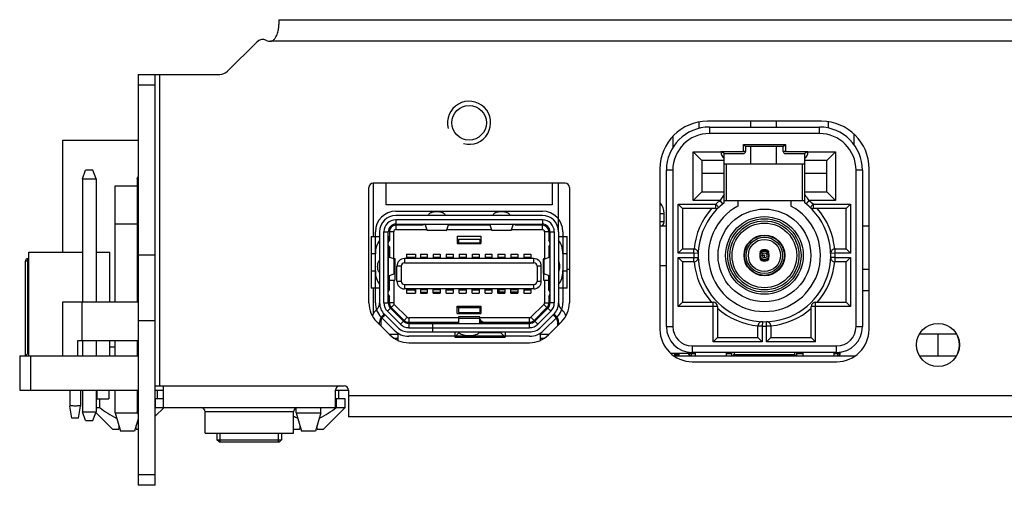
# Model space of a CAD drawing. Header units: millimetres. Extents: x 3541 to 4100, y 1159 to 1591.
# Tile 6 of 9: x 3744 to 3790, y 1537 to 1558. Entities that reach past the tile are written whole.
import ezdxf

# ---------------------------------------------------------------- set-up
doc = ezdxf.new("R2010")
doc.units = ezdxf.units.MM
doc.header["$LTSCALE"] = 0.3
doc.layers.add('00_COMPONENTS', color=7, linetype='Continuous')

# ---------------------------------------------------------------- blocks, each defined once
blk = doc.blocks.new('de-20-049704')
at = {"layer": '00_COMPONENTS', "color": 7}
for p, q in [((214.786, 399.371), (214.786, 399.141)), ((214.786, 399.371), (309.389, 399.371)), ((212.392, 396.977), (213.751, 398.335)), ((214.404, 398.371), (214.386, 398.371)), ((214.404, 398.371), (214.406, 398.371)), ((208.246, 396.831), (208.246, 377.781)), ((208.246, 396.831), (212.039, 396.831)), ((209.046, 377.781), (209.046, 396.831)), ((234.256, 394.623), (234.256, 394.327)), ((239.961, 394.661), (234.661, 394.661)), ((234.736, 394.391), (239.876, 394.391)), ((236.656, 394.661), (236.656, 394.391)), ((237.856, 394.661), (237.856, 394.391)), ((240.256, 394.641), (240.256, 394.35)), ((204.756, 388.591), (204.756, 393.791)), ((204.756, 393.791), (208.246, 393.791)), ((233.056, 393.965), (233.056, 393.443)), ((241.456, 394.074), (241.456, 393.591)), ((236.431, 393.491), (236.331, 393.591)), ((236.431, 393.491), (236.431, 393.266)), ((238.181, 393.491), (236.431, 393.491)), ((236.656, 393.491), (236.656, 392.691)), ((237.856, 393.491), (237.856, 392.691)), ((238.181, 393.491), (238.281, 393.591)), ((238.181, 393.266), (238.181, 393.491)), ((234.406, 392.841), (234.006, 393.241)), ((234.406, 392.841), (234.406, 391.391)), ((235.436, 392.841), (234.406, 392.841)), ((235.286, 393.266), (235.286, 393.241)), ((235.286, 393.266), (235.436, 393.179)), ((235.286, 393.266), (236.331, 393.266)), ((235.436, 390.882), (235.436, 393.179)), ((235.436, 393.166), (236.331, 393.166)), ((238.281, 393.266), (239.326, 393.266)), ((238.281, 393.166), (239.176, 393.166)), ((239.176, 393.179), (239.326, 393.266)), ((239.176, 390.882), (239.176, 393.179)), ((240.206, 392.841), (239.176, 392.841)), ((239.326, 393.241), (239.326, 393.266)), ((240.206, 392.841), (240.606, 393.241)), ((240.206, 391.391), (240.206, 392.841)), ((205.666, 391.991), (205.816, 392.391)), ((206.156, 392.391), (205.816, 392.391)), ((206.306, 391.991), (206.156, 392.391)), ((232.461, 392.461), (232.461, 385.011)), ((232.756, 385.141), (232.756, 392.391)), ((235.436, 392.691), (239.176, 392.691)), ((241.856, 392.391), (241.856, 385.141)), ((242.161, 385.011), (242.161, 392.461)), ((205.666, 391.991), (205.666, 386.291)), ((205.666, 391.991), (206.306, 391.991)), ((206.306, 391.991), (206.306, 386.291)), ((208.206, 391.991), (208.246, 392.097)), ((208.206, 391.991), (208.206, 386.291)), ((208.206, 391.991), (208.246, 391.991)), ((235.436, 392.241), (234.406, 392.241)), ((240.206, 392.241), (239.176, 392.241)), ((207.181, 390.581), (207.181, 391.601)), ((207.181, 391.601), (207.186, 391.601)), ((207.186, 386.291), (207.186, 391.661)), ((207.186, 391.661), (208.206, 391.661)), ((218.956, 386.241), (218.956, 391.591)), ((219.156, 391.791), (219.156, 389.319)), ((219.756, 391.791), (219.156, 391.791)), ((219.756, 390.791), (219.756, 391.791)), ((227.456, 391.791), (227.456, 390.791)), ((228.056, 391.791), (227.456, 391.791)), ((227.756, 389.545), (227.756, 391.791)), ((228.256, 391.591), (228.256, 386.241)), ((234.406, 391.391), (234.006, 390.991)), ((234.406, 391.391), (235.436, 391.391)), ((239.176, 391.391), (240.206, 391.391)), ((240.206, 391.391), (240.606, 390.991)), ((207.186, 390.581), (207.181, 390.581)), ((219.956, 390.791), (219.756, 390.791)), ((227.456, 390.791), (227.256, 390.791)), ((233.506, 390.616), (233.306, 390.816)), ((233.506, 390.616), (233.506, 388.741)), ((235.051, 390.616), (233.506, 390.616)), ((235.436, 390.991), (239.176, 390.991)), ((236.074, 390.991), (236.074, 390.73)), ((238.538, 390.991), (238.538, 390.73)), ((241.106, 390.616), (239.561, 390.616)), ((241.106, 390.616), (241.306, 390.816)), ((241.106, 388.741), (241.106, 390.616)), ((227.006, 390.291), (220.206, 390.291)), ((221.721, 390.321), (221.716, 390.291)), ((222.496, 390.291), (222.491, 390.321)), ((224.718, 390.321), (224.714, 390.291)), ((225.496, 390.291), (225.491, 390.321)), ((232.656, 389.991), (232.656, 390.391)), ((227.006, 390.091), (220.206, 390.091)), ((220.206, 389.891), (220.206, 389.841)), ((220.206, 389.891), (227.006, 389.891)), ((221.456, 389.841), (220.206, 389.841)), ((220.206, 389.641), (221.649, 389.641)), ((221.506, 389.891), (221.506, 389.877)), ((221.659, 389.612), (221.566, 389.884)), ((222.646, 389.884), (222.553, 389.612)), ((222.563, 389.641), (224.648, 389.641)), ((224.581, 389.841), (222.631, 389.841)), ((224.657, 389.612), (224.566, 389.884)), ((225.646, 389.884), (225.553, 389.612)), ((225.563, 389.641), (227.006, 389.641)), ((225.706, 389.891), (225.706, 389.877)), ((227.006, 389.841), (225.756, 389.841)), ((227.006, 389.891), (227.006, 389.841)), ((232.756, 389.791), (232.461, 389.791)), ((242.161, 389.791), (241.856, 389.791)), ((219.056, 389.319), (219.056, 386.919)), ((219.056, 389.319), (219.456, 389.319)), ((219.456, 389.541), (219.456, 386.241)), ((219.656, 386.241), (219.656, 389.541)), ((219.856, 386.241), (219.856, 389.541)), ((219.863, 389.319), (219.906, 389.319)), ((219.906, 389.541), (219.906, 389.141)), ((220.106, 388.291), (220.106, 389.541)), ((222.547, 389.6), (221.664, 389.6)), ((223.056, 389.341), (223.056, 388.991)), ((223.056, 389.341), (224.156, 389.341)), ((223.106, 389.191), (223.106, 388.991)), ((223.106, 389.191), (224.106, 389.191)), ((224.106, 389.191), (224.106, 388.991)), ((224.156, 389.341), (224.156, 388.991)), ((225.547, 389.6), (224.663, 389.6)), ((227.106, 389.541), (227.106, 388.291)), ((227.306, 389.541), (227.306, 389.141)), ((227.306, 389.319), (227.356, 389.319)), ((227.356, 389.541), (227.356, 386.241)), ((227.556, 389.541), (227.556, 386.241)), ((227.756, 389.541), (227.756, 386.241)), ((227.756, 389.319), (228.156, 389.319)), ((228.156, 386.919), (228.156, 389.319)), ((219.906, 388.84), (219.906, 388.353)), ((223.056, 389.041), (223.106, 389.041)), ((223.056, 388.991), (224.156, 388.991)), ((223.106, 389.027), (224.106, 389.027)), ((224.106, 389.041), (224.156, 389.041)), ((227.306, 388.84), (227.306, 388.353)), ((233.506, 388.741), (233.306, 388.541)), ((233.506, 388.741), (234.032, 388.741)), ((240.579, 388.741), (241.106, 388.741)), ((241.106, 388.741), (241.306, 388.541)), ((203.179, 388.291), (203.128, 388.291)), ((203.179, 383.791), (203.179, 388.591)), ((203.179, 388.591), (205.666, 388.591)), ((206.306, 388.591), (206.933, 388.591)), ((206.933, 386.291), (206.933, 388.591)), ((209.046, 388.451), (208.246, 388.451)), ((219.872, 388.365), (219.862, 388.38)), ((220.134, 388.275), (219.872, 388.365)), ((220.088, 388.291), (220.156, 388.291)), ((220.146, 388.269), (220.146, 387.592)), ((220.156, 388.291), (220.156, 387.291)), ((226.606, 388.291), (220.606, 388.291)), ((220.696, 388.491), (220.696, 388.291)), ((220.696, 388.491), (221.116, 388.491)), ((220.706, 388.491), (220.706, 388.291)), ((221.106, 388.341), (220.706, 388.341)), ((221.106, 388.341), (221.106, 388.291)), ((221.116, 388.491), (221.116, 388.291)), ((221.346, 388.491), (221.346, 388.291)), ((221.346, 388.491), (221.666, 388.491)), ((221.356, 388.341), (221.356, 388.291)), ((221.656, 388.341), (221.356, 388.341)), ((221.656, 388.341), (221.656, 388.291)), ((221.666, 388.491), (221.666, 388.291)), ((221.946, 388.491), (221.946, 388.291)), ((221.946, 388.491), (222.266, 388.491)), ((221.956, 388.341), (221.956, 388.291)), ((222.256, 388.341), (221.956, 388.341)), ((222.256, 388.341), (222.256, 388.291)), ((222.266, 388.491), (222.266, 388.291)), ((222.546, 388.491), (222.546, 388.291)), ((222.546, 388.491), (222.866, 388.491)), ((222.556, 388.341), (222.556, 388.291)), ((222.856, 388.341), (222.556, 388.341)), ((222.856, 388.341), (222.856, 388.291)), ((222.866, 388.491), (222.866, 388.291)), ((223.146, 388.491), (223.146, 388.291)), ((223.146, 388.491), (223.466, 388.491)), ((223.156, 388.341), (223.156, 388.291)), ((223.456, 388.341), (223.156, 388.341)), ((223.456, 388.341), (223.456, 388.291)), ((223.466, 388.491), (223.466, 388.291)), ((223.746, 388.491), (223.746, 388.291)), ((223.746, 388.491), (224.066, 388.491)), ((223.756, 388.341), (223.756, 388.291)), ((224.056, 388.341), (223.756, 388.341)), ((224.056, 388.341), (224.056, 388.291)), ((224.066, 388.491), (224.066, 388.291)), ((224.346, 388.491), (224.346, 388.291)), ((224.346, 388.491), (224.666, 388.491)), ((224.356, 388.341), (224.356, 388.291)), ((224.656, 388.341), (224.356, 388.341)), ((224.656, 388.341), (224.656, 388.291)), ((224.666, 388.491), (224.666, 388.291)), ((224.946, 388.491), (224.946, 388.291)), ((224.946, 388.491), (225.266, 388.491)), ((224.956, 388.341), (224.956, 388.291)), ((225.256, 388.341), (224.956, 388.341)), ((225.256, 388.341), (225.256, 388.291)), ((225.266, 388.491), (225.266, 388.291)), ((225.546, 388.491), (225.546, 388.291)), ((225.546, 388.491), (225.866, 388.491)), ((225.556, 388.341), (225.556, 388.291)), ((225.856, 388.341), (225.556, 388.341)), ((225.856, 388.341), (225.856, 388.291)), ((225.866, 388.491), (225.866, 388.291)), ((226.146, 388.491), (226.146, 388.291)), ((226.146, 388.491), (226.466, 388.491)), ((226.156, 388.341), (226.156, 388.291)), ((226.456, 388.341), (226.156, 388.341)), ((226.456, 388.341), (226.456, 388.291)), ((226.466, 388.491), (226.466, 388.291)), ((227.056, 388.291), (227.056, 388.271)), ((227.056, 388.291), (227.124, 388.291)), ((227.067, 388.271), (227.34, 388.365)), ((227.34, 388.365), (227.35, 388.38)), ((233.506, 388.141), (233.306, 388.341)), ((241.106, 388.141), (241.306, 388.341)), ((203.028, 383.791), (203.028, 388.191)), ((220.256, 387.241), (220.256, 387.941)), ((220.456, 387.941), (220.456, 387.241)), ((220.606, 388.091), (226.606, 388.091)), ((226.756, 387.941), (226.756, 387.241)), ((226.956, 387.241), (226.956, 387.941)), ((227.055, 387.595), (227.055, 388.266)), ((232.756, 387.961), (232.461, 387.961)), ((233.506, 388.141), (233.506, 386.266)), ((234.032, 388.141), (233.506, 388.141)), ((241.106, 388.141), (240.579, 388.141)), ((241.106, 386.266), (241.106, 388.141)), ((207.181, 386.381), (207.181, 387.401)), ((207.181, 387.401), (207.186, 387.401)), ((219.862, 387.481), (219.872, 387.496)), ((219.872, 387.496), (220.134, 387.586)), ((219.906, 386.841), (219.906, 387.508)), ((227.056, 387.59), (227.056, 387.291)), ((227.34, 387.496), (227.067, 387.59)), ((227.306, 386.841), (227.306, 387.508)), ((227.35, 387.481), (227.34, 387.496)), ((228.256, 387.791), (228.156, 387.791)), ((242.161, 387.791), (241.856, 387.791)), ((219.456, 386.918), (219.056, 386.918)), ((219.156, 386.918), (219.156, 385.733)), ((219.856, 387.341), (219.906, 387.341)), ((219.856, 386.918), (219.868, 386.918)), ((219.906, 387.291), (220.156, 387.291)), ((220.106, 387.291), (220.106, 386.241)), ((220.606, 387.091), (226.606, 387.091)), ((227.056, 387.291), (227.306, 387.291)), ((227.106, 387.291), (227.106, 386.241)), ((227.306, 387.341), (227.356, 387.341)), ((227.344, 386.918), (227.356, 386.918)), ((228.156, 386.918), (227.756, 386.918)), ((219.906, 386.241), (219.906, 386.54)), ((226.606, 386.891), (220.606, 386.891)), ((220.696, 386.891), (220.696, 386.691)), ((220.696, 386.691), (221.116, 386.691)), ((220.701, 386.891), (220.701, 386.691)), ((220.706, 386.891), (220.706, 386.841)), ((220.706, 386.841), (221.106, 386.841)), ((221.106, 386.891), (221.106, 386.791)), ((221.116, 386.756), (221.108, 386.764)), ((221.116, 386.891), (221.116, 386.691)), ((221.346, 386.891), (221.346, 386.691)), ((221.346, 386.741), (221.666, 386.741)), ((221.346, 386.691), (221.666, 386.691)), ((221.356, 386.891), (221.356, 386.841)), ((221.656, 386.841), (221.356, 386.841)), ((221.656, 386.891), (221.656, 386.841)), ((221.666, 386.891), (221.666, 386.691)), ((221.946, 386.691), (221.946, 386.891)), ((221.946, 386.741), (222.266, 386.741)), ((221.946, 386.691), (222.266, 386.691)), ((221.956, 386.891), (221.956, 386.841)), ((222.256, 386.841), (221.956, 386.841)), ((222.266, 386.726), (222.231, 386.691)), ((222.256, 386.891), (222.256, 386.841)), ((222.266, 386.891), (222.266, 386.691)), ((222.546, 386.691), (222.546, 386.891)), ((222.546, 386.691), (222.866, 386.691)), ((222.556, 386.891), (222.556, 386.841)), ((222.556, 386.841), (222.856, 386.841)), ((222.856, 386.891), (222.856, 386.841)), ((222.866, 386.891), (222.866, 386.691)), ((223.146, 386.691), (223.146, 386.891)), ((223.146, 386.691), (223.466, 386.691)), ((223.156, 386.891), (223.156, 386.841)), ((223.156, 386.841), (223.456, 386.841)), ((223.456, 386.891), (223.456, 386.841)), ((223.466, 386.891), (223.466, 386.691)), ((223.746, 386.691), (223.746, 386.891)), ((223.746, 386.691), (224.066, 386.691)), ((223.756, 386.891), (223.756, 386.841)), ((223.756, 386.841), (224.056, 386.841)), ((224.056, 386.891), (224.056, 386.841)), ((224.066, 386.891), (224.066, 386.691)), ((224.346, 386.691), (224.346, 386.891)), ((224.346, 386.691), (224.666, 386.691)), ((224.356, 386.891), (224.356, 386.841)), ((224.356, 386.841), (224.656, 386.841)), ((224.656, 386.891), (224.656, 386.841)), ((224.666, 386.891), (224.666, 386.691)), ((224.946, 386.691), (224.946, 386.891)), ((224.946, 386.691), (225.266, 386.691)), ((224.956, 386.891), (224.956, 386.841)), ((225.256, 386.841), (224.956, 386.841)), ((224.981, 386.841), (224.981, 386.741)), ((224.981, 386.741), (225.031, 386.691)), ((225.266, 386.741), (224.981, 386.741)), ((225.256, 386.891), (225.256, 386.841)), ((225.266, 386.891), (225.266, 386.691)), ((225.546, 386.691), (225.546, 386.891)), ((225.866, 386.741), (225.546, 386.741)), ((225.546, 386.691), (225.866, 386.691)), ((225.556, 386.891), (225.556, 386.841)), ((225.856, 386.841), (225.556, 386.841)), ((225.856, 386.891), (225.856, 386.841)), ((225.866, 386.891), (225.866, 386.691)), ((226.146, 386.891), (226.146, 386.691)), ((226.146, 386.691), (226.466, 386.691)), ((226.156, 386.891), (226.156, 386.791)), ((226.156, 386.841), (226.456, 386.841)), ((226.456, 386.891), (226.456, 386.841)), ((226.466, 386.891), (226.466, 386.691)), ((227.306, 386.54), (227.306, 386.241)), ((242.161, 386.801), (241.856, 386.801)), ((204.756, 383.791), (204.756, 386.291)), ((204.756, 386.291), (208.246, 386.291)), ((205.656, 384.491), (205.656, 386.291)), ((207.186, 386.381), (207.181, 386.381)), ((220.559, 385.393), (219.958, 385.993)), ((220.594, 385.428), (219.994, 386.028)), ((220.135, 386.17), (220.735, 385.57)), ((223.056, 385.741), (223.056, 386.091)), ((223.056, 386.091), (224.156, 386.091)), ((223.056, 386.041), (223.106, 386.041)), ((223.106, 386.091), (223.106, 385.791)), ((224.106, 386.091), (224.106, 385.791)), ((224.106, 386.041), (224.156, 386.041)), ((224.156, 386.091), (224.156, 385.741)), ((226.477, 385.57), (227.077, 386.17)), ((226.618, 385.428), (227.218, 386.028)), ((226.653, 385.393), (227.253, 385.993)), ((233.506, 386.266), (233.306, 386.066)), ((233.506, 386.266), (234.931, 386.266)), ((235.131, 386.066), (235.131, 384.641)), ((239.481, 384.641), (239.481, 386.066)), ((239.681, 386.266), (241.106, 386.266)), ((241.106, 386.266), (241.306, 386.066)), ((219.556, 385.61), (219.556, 385.526)), ((219.676, 385.71), (220.276, 385.11)), ((219.817, 385.851), (220.417, 385.251)), ((223.106, 385.541), (220.806, 385.541)), ((223.056, 385.741), (224.156, 385.741)), ((223.106, 385.791), (224.106, 385.791)), ((223.106, 385.593), (223.106, 385.302)), ((224.106, 385.593), (223.106, 385.593)), ((224.106, 385.302), (224.106, 385.593)), ((226.406, 385.541), (224.106, 385.541)), ((227.395, 385.851), (226.795, 385.252)), ((226.937, 385.11), (227.536, 385.71)), ((227.656, 385.526), (227.656, 385.61)), ((209.046, 385.401), (208.246, 385.401)), ((219.322, 385.356), (219.922, 384.757)), ((219.456, 385.223), (219.456, 385.346)), ((219.503, 385.391), (219.503, 385.176)), ((219.503, 385.391), (219.509, 385.391)), ((220.806, 385.341), (223.106, 385.341)), ((220.806, 385.291), (226.406, 385.291)), ((220.806, 385.09), (226.406, 385.09)), ((221.906, 385.291), (221.906, 384.891)), ((224.145, 385.423), (224.145, 385.291)), ((224.152, 385.416), (224.193, 385.375)), ((224.193, 385.375), (224.193, 385.291)), ((224.245, 385.341), (226.406, 385.341)), ((227.289, 384.756), (227.889, 385.356)), ((227.703, 385.391), (227.703, 385.17)), ((227.756, 385.346), (227.756, 385.223)), ((237.006, 384.641), (237.006, 385.167)), ((237.606, 385.167), (237.606, 384.641)), ((219.888, 384.791), (220.303, 384.791)), ((220.303, 384.791), (220.303, 384.496)), ((220.806, 384.891), (226.406, 384.891)), ((222.936, 384.891), (222.936, 384.651)), ((223.136, 384.851), (222.936, 384.651)), ((222.936, 384.651), (225.276, 384.651)), ((223.136, 384.868), (223.136, 384.851)), ((223.152, 384.851), (223.136, 384.851)), ((225.076, 384.851), (224.06, 384.851)), ((225.076, 384.891), (225.076, 384.851)), ((225.276, 384.651), (225.076, 384.851)), ((225.276, 384.891), (225.276, 384.651)), ((226.903, 384.791), (226.903, 384.494)), ((226.903, 384.791), (227.324, 384.791)), ((235.131, 384.641), (234.931, 384.441)), ((235.131, 384.641), (237.006, 384.641)), ((237.006, 384.641), (237.206, 384.441)), ((237.606, 384.641), (237.406, 384.441)), ((237.606, 384.641), (239.481, 384.641)), ((239.481, 384.641), (239.681, 384.441)), ((246.227, 384.791), (244.495, 384.791)), ((245.356, 384.791), (245.356, 383.791)), ((205.456, 383.791), (205.456, 384.491)), ((205.456, 384.491), (208.246, 384.491)), ((205.666, 384.491), (205.666, 383.791)), ((206.306, 384.491), (206.306, 383.791)), ((206.933, 383.791), (206.933, 384.491)), ((207.186, 384.191), (206.933, 384.191)), ((207.186, 383.791), (207.186, 384.491)), ((208.206, 384.491), (208.206, 383.791)), ((220.303, 384.591), (220.128, 384.591)), ((220.806, 384.391), (226.406, 384.391)), ((227.084, 384.591), (226.903, 384.591)), ((202.756, 383.791), (202.756, 382.191)), ((202.756, 383.791), (208.246, 383.791)), ((203.128, 383.891), (203.028, 383.791)), ((232.941, 383.911), (233.806, 383.911)), ((233.088, 383.791), (241.533, 383.791)), ((233.146, 383.791), (233.146, 383.911)), ((233.346, 383.791), (233.346, 383.911)), ((233.806, 383.841), (233.806, 383.95)), ((240.656, 383.941), (233.956, 383.941)), ((234.086, 383.941), (234.086, 383.791)), ((235.526, 383.941), (235.526, 383.791)), ((235.801, 383.791), (235.801, 383.941)), ((235.851, 383.79), (235.901, 383.841)), ((238.76, 383.791), (238.71, 383.841)), ((238.81, 383.791), (238.81, 383.941)), ((239.086, 383.941), (239.086, 383.791)), ((240.526, 383.941), (240.526, 383.791)), ((240.806, 383.95), (240.806, 383.841)), ((244.495, 383.791), (246.227, 383.791)), ((233.961, 383.511), (240.661, 383.511)), ((209.046, 382.391), (209.406, 382.391)), ((209.406, 382.391), (209.406, 381.391)), ((217.606, 382.391), (217.806, 382.391)), ((202.756, 382.191), (208.246, 382.191)), ((205.078, 382.191), (205.078, 381.458)), ((205.578, 382.191), (205.578, 381.458)), ((205.666, 382.191), (205.666, 381.191)), ((206.306, 382.191), (206.306, 381.191)), ((206.356, 381.791), (206.356, 382.191)), ((206.89, 382.191), (206.89, 381.791)), ((207.186, 381.141), (207.186, 382.191)), ((208.206, 382.191), (208.206, 381.191)), ((209.046, 382.191), (209.406, 382.191)), ((209.156, 381.791), (209.156, 382.191)), ((217.406, 381.391), (217.406, 382.191)), ((217.406, 382.191), (218.006, 382.191)), ((217.556, 381.791), (217.556, 382.191)), ((218.006, 382.191), (218.006, 380.951)), ((205.178, 380.891), (205.078, 381.458)), ((205.478, 380.891), (205.578, 381.458)), ((206.306, 381.791), (206.89, 381.791)), ((206.46, 381.791), (206.46, 381.391)), ((209.406, 381.791), (209.046, 381.791)), ((209.052, 381.391), (209.052, 381.791)), ((217.856, 381.791), (217.406, 381.791)), ((217.452, 381.391), (217.452, 381.791)), ((217.856, 381.391), (217.856, 381.791)), ((205.816, 380.791), (205.666, 381.191)), ((205.666, 381.191), (206.306, 381.191)), ((206.156, 380.791), (206.306, 381.191)), ((207.056, 380.391), (206.292, 381.154)), ((206.306, 381.391), (206.46, 381.391)), ((207.186, 381.141), (207.431, 380.291)), ((207.186, 381.141), (208.225, 381.141)), ((208.246, 381.084), (208.206, 381.191)), ((208.206, 381.191), (208.246, 381.191)), ((209.046, 380.98), (209.456, 381.391)), ((209.046, 381.386), (209.052, 381.391)), ((209.046, 381.386), (209.052, 381.391)), ((209.052, 381.391), (217.406, 381.391)), ((211.356, 380.191), (211.356, 381.191)), ((215.456, 380.191), (215.456, 381.191)), ((215.586, 381.141), (215.586, 381.378)), ((215.586, 381.141), (215.831, 380.291)), ((215.586, 381.141), (216.726, 381.141)), ((216.726, 381.141), (216.481, 380.291)), ((216.726, 381.141), (216.726, 381.391)), ((216.856, 380.391), (217.856, 381.391)), ((217.452, 381.391), (217.856, 381.391)), ((205.478, 380.891), (205.178, 380.891)), ((205.816, 380.791), (206.156, 380.791)), ((207.356, 380.551), (207.356, 380.391)), ((208.246, 380.863), (208.081, 380.291)), ((208.156, 380.391), (208.156, 380.551)), ((215.756, 380.551), (215.756, 380.391)), ((216.556, 380.391), (216.556, 380.551)), ((300.006, 380.951), (218.006, 380.951)), ((207.056, 380.391), (207.356, 380.391)), ((208.081, 380.291), (207.431, 380.291)), ((208.156, 380.391), (208.246, 380.391)), ((211.356, 380.191), (215.456, 380.191)), ((211.906, 380.191), (211.906, 379.891)), ((214.906, 380.191), (214.906, 379.891)), ((215.456, 380.391), (215.756, 380.391)), ((216.481, 380.291), (215.831, 380.291)), ((216.556, 380.391), (216.856, 380.391)), ((212.006, 379.791), (211.906, 379.891)), ((211.906, 379.89), (212.016, 379.891)), ((212.007, 379.791), (214.804, 379.791)), ((212.016, 379.891), (212.251, 379.891)), ((212.251, 379.891), (213.406, 379.891)), ((213.406, 379.891), (214.692, 379.891)), ((214.692, 379.891), (214.906, 379.89)), ((214.806, 379.791), (214.906, 379.891)), ((209.046, 377.781), (208.246, 377.781))]:
    blk.add_line(p, q, dxfattribs=at)
at = {"layer": '00_COMPONENTS', "color": 4}
for p, q in [((309.77, 398.371), (214.404, 398.371)), ((209.246, 396.831), (209.246, 382.391)), ((209.046, 396.331), (208.246, 396.331)), ((234.756, 394.391), (234.756, 394.091)), ((239.856, 394.091), (239.856, 394.391)), ((239.856, 394.091), (234.756, 394.091)), ((236.331, 393.266), (236.331, 393.591)), ((236.331, 393.591), (238.281, 393.591)), ((238.281, 393.591), (238.281, 393.266)), ((234.006, 390.991), (234.006, 393.241)), ((234.006, 393.241), (235.286, 393.241)), ((239.326, 393.241), (240.606, 393.241)), ((240.606, 393.241), (240.606, 390.991)), ((233.056, 392.391), (232.756, 392.391)), ((233.056, 392.391), (233.056, 385.141)), ((235.536, 392.691), (235.536, 390.991)), ((239.076, 390.991), (239.076, 392.691)), ((241.556, 385.141), (241.556, 392.391)), ((241.856, 392.391), (241.556, 392.391)), ((227.456, 391.791), (219.756, 391.791)), ((227.256, 390.791), (219.956, 390.791)), ((233.306, 388.541), (233.306, 390.816)), ((233.306, 390.816), (235.051, 390.816)), ((235.251, 390.991), (234.006, 390.991)), ((235.051, 390.616), (235.051, 390.816)), ((235.051, 390.816), (235.189, 390.67)), ((235.376, 390.835), (235.251, 390.991)), ((239.361, 390.991), (239.235, 390.835)), ((240.606, 390.991), (239.361, 390.991)), ((239.423, 390.67), (239.561, 390.816)), ((239.561, 390.816), (239.561, 390.616)), ((239.561, 390.816), (241.306, 390.816)), ((241.306, 390.816), (241.306, 388.541)), ((220.206, 390.491), (227.006, 390.491)), ((232.461, 390.391), (232.656, 390.391)), ((208.206, 389.891), (207.186, 389.891)), ((220.206, 390.091), (220.206, 389.891)), ((220.206, 389.841), (220.206, 389.641)), ((221.566, 389.884), (222.646, 389.884)), ((224.566, 389.884), (225.646, 389.884)), ((227.006, 390.091), (227.006, 389.891)), ((227.006, 389.641), (227.006, 389.841)), ((232.656, 389.991), (232.461, 389.991)), ((219.256, 386.241), (219.256, 389.54)), ((219.656, 389.541), (219.856, 389.541)), ((219.868, 389.319), (219.868, 389.087)), ((220.106, 389.541), (219.906, 389.541)), ((221.659, 389.612), (222.553, 389.612)), ((224.657, 389.612), (225.553, 389.612)), ((227.306, 389.541), (227.106, 389.541)), ((227.344, 389.087), (227.344, 389.319)), ((227.356, 389.541), (227.556, 389.541)), ((227.956, 389.541), (227.956, 386.241)), ((219.868, 388.894), (219.868, 388.371)), ((227.344, 388.371), (227.344, 388.894)), ((234.032, 388.541), (234.032, 388.741)), ((240.579, 388.741), (240.579, 388.541)), ((203.128, 383.891), (203.128, 388.291)), ((219.256, 388.519), (219.056, 388.519)), ((219.862, 387.481), (219.862, 388.38)), ((220.134, 387.586), (220.134, 388.275)), ((220.606, 388.291), (220.606, 388.091)), ((226.606, 388.091), (226.606, 388.291)), ((227.067, 388.271), (227.067, 387.59)), ((227.35, 388.38), (227.35, 387.481)), ((228.156, 388.519), (227.956, 388.519)), ((234.032, 388.541), (233.306, 388.541)), ((233.306, 386.066), (233.306, 388.341)), ((233.306, 388.341), (234.032, 388.341)), ((234.232, 388.534), (234.032, 388.541)), ((234.032, 388.341), (234.232, 388.347)), ((234.032, 388.141), (234.032, 388.341)), ((237.102, 388.44), (237.102, 388.45)), ((237.102, 388.44), (237.106, 388.44)), ((237.102, 388.44), (237.102, 388.433)), ((237.284, 388.44), (237.187, 388.44)), ((237.306, 388.322), (237.306, 388.419)), ((240.579, 388.541), (240.379, 388.534)), ((240.579, 388.341), (240.379, 388.347)), ((241.306, 388.541), (240.579, 388.541)), ((240.579, 388.341), (240.579, 388.141)), ((240.579, 388.341), (241.306, 388.341)), ((241.306, 388.341), (241.306, 386.066)), ((203.028, 388.191), (203.179, 388.191)), ((220.456, 387.941), (220.256, 387.941)), ((226.956, 387.941), (226.756, 387.941)), ((237.306, 388.2), (237.306, 388.241)), ((219.056, 387.719), (219.256, 387.719)), ((227.956, 387.719), (228.156, 387.719)), ((219.868, 387.341), (219.868, 386.919)), ((220.256, 387.241), (220.456, 387.241)), ((220.606, 387.091), (220.606, 386.891)), ((226.606, 386.891), (226.606, 387.091)), ((226.756, 387.241), (226.956, 387.241)), ((227.344, 386.918), (227.344, 387.341)), ((219.656, 386.241), (219.856, 386.241)), ((219.958, 385.993), (219.817, 385.851)), ((220.106, 386.241), (219.906, 386.241)), ((219.994, 386.028), (220.135, 386.17)), ((224.106, 386.01), (223.106, 386.01)), ((227.218, 386.028), (227.077, 386.17)), ((227.106, 386.241), (227.306, 386.241)), ((227.253, 385.993), (227.395, 385.851)), ((227.556, 386.241), (227.356, 386.241)), ((235.131, 386.066), (233.306, 386.066)), ((234.931, 384.441), (234.931, 386.266)), ((241.306, 386.066), (239.481, 386.066)), ((239.681, 384.441), (239.681, 386.266)), ((220.135, 384.968), (219.535, 385.568)), ((220.735, 385.57), (220.594, 385.428)), ((220.806, 385.541), (220.806, 385.341)), ((226.406, 385.341), (226.406, 385.541)), ((226.477, 385.57), (226.618, 385.428)), ((227.677, 385.568), (227.078, 384.969)), ((220.417, 385.251), (220.559, 385.393)), ((220.806, 385.291), (220.806, 385.09)), ((224.106, 385.512), (223.106, 385.512)), ((224.152, 385.291), (224.152, 385.416)), ((226.406, 385.09), (226.406, 385.291)), ((226.795, 385.252), (226.653, 385.393)), ((232.756, 385.141), (233.056, 385.141)), ((237.206, 385.167), (237.006, 385.167)), ((237.212, 385.367), (237.206, 385.167)), ((237.206, 385.167), (237.206, 384.441)), ((237.406, 385.167), (237.4, 385.367)), ((237.406, 384.441), (237.406, 385.167)), ((237.606, 385.167), (237.406, 385.167)), ((241.556, 385.141), (241.856, 385.141)), ((226.406, 384.691), (220.806, 384.691)), ((233.956, 384.241), (233.956, 383.941)), ((233.956, 384.241), (240.656, 384.241)), ((237.206, 384.441), (234.931, 384.441)), ((239.681, 384.441), (237.406, 384.441)), ((240.656, 383.941), (240.656, 384.241)), ((203.179, 383.891), (203.128, 383.891)), ((203.256, 383.791), (203.256, 382.191)), ((233.146, 383.849), (233.346, 383.849)), ((233.806, 383.891), (234.086, 383.891)), ((233.806, 383.841), (233.819, 383.841)), ((233.906, 383.942), (233.906, 383.791)), ((235.526, 383.891), (235.801, 383.891)), ((235.901, 383.941), (235.901, 383.841)), ((235.901, 383.841), (238.71, 383.841)), ((238.71, 383.841), (238.71, 383.941)), ((238.81, 383.891), (239.086, 383.891)), ((240.526, 383.891), (240.806, 383.891)), ((240.706, 383.791), (240.706, 383.942)), ((240.792, 383.841), (240.806, 383.841)), ((209.406, 382.391), (217.606, 382.391)), ((218.006, 381.951), (300.006, 381.951)), ((215.456, 381.191), (211.356, 381.191)), ((212.056, 379.791), (212.056, 380.191)), ((214.756, 379.791), (214.756, 380.191)), ((208.246, 378.281), (209.046, 378.281))]:
    blk.add_line(p, q, dxfattribs=at)
at = {"layer": '00_COMPONENTS', "color": 7}
for points in [[(203.071, 383.833), (203.058, 383.82), (203.047, 383.809), (203.038, 383.799), (203.032, 383.793), (203.028, 383.791)], [(203.128, 383.891), (203.113, 383.876), (203.099, 383.862), (203.085, 383.847)]]:
    blk.add_lwpolyline(points, dxfattribs=at)
for centre, radius in [((223.606, 394.591), 0.8), ((237.306, 388.44), 2.15), ((237.306, 388.44), 1.8), ((237.306, 388.44), 1.7), ((237.306, 388.44), 1.6), ((237.306, 388.44), 1.5), ((237.306, 388.44), 0.945), ((237.306, 388.44), 0.94), ((237.306, 388.44), 0.2), ((245.361, 384.291), 1)]:
    blk.add_circle(centre, radius, dxfattribs=at)
at = {"layer": '00_COMPONENTS', "color": 4}
for radius in [0.924, 0.844, 0.744, 0.197, 0.119]:
    blk.add_circle((237.306, 388.44), radius, dxfattribs=at)
at = {"layer": '00_COMPONENTS', "color": 7}
for centre, radius, start, end in [((214.033, 398.052), 0.4, 63.858, 135), ((214.386, 398.771), 0.4, 243.858, 270.0081), ((214.395, 398.51), 0.14, 274.696, 277.0175), ((212.039, 397.331), 0.5, 270, 315), ((234.661, 392.461), 2.2, 90, 180), ((234.756, 392.391), 2, 90, 180), ((234.736, 394.091), 0.3, 90, 93.75), ((239.856, 392.391), 2, 0, 90), ((239.876, 394.091), 0.3, 86.2501, 90.0001), ((239.961, 392.461), 2.2, 0, 90), ((236.331, 393.266), 0.1, 270, 360), ((238.281, 393.266), 0.1, 180, 270), ((219.156, 391.591), 0.2, 90, 180), ((228.056, 391.591), 0.2, 0, 90), ((231.956, 390.391), 0.7, 0, 43.6098), ((237.306, 388.44), 3.275, 138.385, 174.7507), ((237.306, 388.44), 3.075, 127.4544, 52.5456), ((237.306, 388.44), 2.6, 118.2762, 61.7238), ((235.051, 390.816), 0.2, 270, 313.5153), ((239.561, 390.816), 0.2, 226.4847, 270), ((237.306, 388.44), 3.275, 5.2493, 41.615), ((220.206, 389.541), 0.75, 90.0047, 180.0006), ((227.006, 389.541), 0.75, 0, 89.9957), ((220.206, 389.541), 0.55, 90.0054, 180), ((220.206, 389.541), 0.35, 90.0034, 180), ((220.206, 389.541), 0.3, 90, 180), ((220.206, 389.541), 0.1, 90, 180), ((221.568, 389.741), 0.15, 100.1509, 138.1897), ((225.644, 389.741), 0.15, 41.8103, 87.0654), ((227.006, 389.541), 0.55, 0, 89.9946), ((227.006, 389.541), 0.35, 0, 89.9966), ((227.006, 389.541), 0.3, 0, 90), ((227.006, 389.541), 0.1, 0, 90), ((232.456, 389.991), 0.2, 270, 360), ((220.002, 389.031), 0.146, 131.1454, 180), ((220.002, 388.951), 0.146, 180, 228.8551), ((227.21, 389.031), 0.146, 0, 48.8548), ((227.21, 388.951), 0.146, 311.1458, 0), ((234.032, 388.541), 0.2, 358.2502, 90), ((240.579, 388.541), 0.2, 90, 181.7498), ((203.128, 388.191), 0.1, 90, 180), ((220.606, 387.941), 0.35, 90, 180), ((226.606, 387.941), 0.35, 0, 90), ((227.293, 388.409), 0.0644, 332.8198, 334.1259), ((234.032, 388.341), 0.2, 270, 1.7498), ((237.757, 388.44), 0.669, 164.9257, 195.0742), ((237.306, 388.264), 0.438, 71.9555, 108.0446), ((236.854, 388.44), 0.669, 344.9256, 15.0743), ((240.579, 388.341), 0.2, 178.2502, 270), ((220.606, 387.941), 0.15, 90, 180), ((226.606, 387.941), 0.15, 0, 90), ((237.306, 388.44), 3.275, 185.2493, 221.615), ((237.306, 388.617), 0.438, 251.9553, 288.0447), ((237.306, 388.44), 3.275, 318.385, 354.7507), ((219.92, 387.452), 0.0651, 152.9932, 154.2934), ((219.856, 386.668), 0.25, 78.4514, 87.2774), ((220.606, 387.241), 0.35, 180, 270), ((220.606, 387.241), 0.15, 180, 270), ((226.606, 387.241), 0.35, 270, 0), ((226.606, 387.241), 0.15, 270, 0), ((227.356, 386.668), 0.25, 92.6839, 101.5499), ((220.002, 386.731), 0.146, 131.1454, 180), ((220.002, 386.651), 0.146, 180, 228.8548), ((221.306, 386.791), 0.2, 180, 198.1203), ((222.081, 386.791), 0.2, 329.9504, 337.8115), ((225.131, 386.791), 0.2, 203.7377, 210.0175), ((225.956, 386.791), 0.2, 341.875, 0), ((227.21, 386.731), 0.146, 0, 48.8548), ((227.21, 386.651), 0.146, 311.1454, 0), ((220.206, 386.241), 1.25, 180, 225.0254), ((219.056, 386.241), 0.4, 311.8103, 0), ((220.206, 386.241), 0.75, 180, 225.0328), ((220.206, 386.241), 0.55, 180, 225.0376), ((219.856, 386.668), 0.25, 270, 281.5338), ((220.206, 386.241), 0.35, 180, 225.024), ((219.056, 386.241), 0.85, 349.6061, 0), ((220.206, 386.241), 0.3, 180, 225), ((220.206, 386.241), 0.1, 179.9855, 225), ((227.006, 386.241), 0.1, 315, 360), ((227.006, 386.241), 0.3, 315, 0), ((227.006, 386.241), 0.35, 314.9758, 0), ((227.356, 386.668), 0.25, 258.4652, 270.001), ((228.156, 386.241), 0.85, 180, 190.394), ((227.006, 386.241), 0.55, 314.9621, 0), ((227.006, 386.241), 0.75, 314.967, 0), ((228.156, 386.241), 0.4, 180, 228.1897), ((227.006, 386.241), 1.25, 314.9744, 360), ((234.931, 386.066), 0.2, 0, 89.9999), ((237.306, 388.44), 3.275, 228.385, 264.7507), ((237.306, 388.44), 3.275, 275.2493, 311.615), ((239.681, 386.066), 0.2, 89.9999, 180), ((219.856, 385.346), 0.8, 131.8103, 158.6465), ((219.856, 385.346), 0.4, 131.8103, 180.0258), ((219.856, 385.346), 0.35, 131.8103, 172.7075), ((219.056, 386.241), 0.8, 311.8103, 319.5668), ((219.056, 386.241), 0.85, 311.8103, 319.375), ((220.806, 385.641), 0.1, 225, 270), ((226.406, 385.641), 0.1, 270, 315), ((228.156, 386.241), 0.85, 220.7363, 228.1897), ((228.156, 386.241), 0.8, 220.5266, 228.1897), ((227.356, 385.346), 0.35, 7.2925, 48.1897), ((227.356, 385.346), 0.4, 0.0258, 48.1897), ((227.356, 385.346), 0.8, 21.3638, 48.1897), ((220.806, 385.641), 0.75, 225.0326, 270), ((220.806, 385.641), 0.55, 225.0374, 270), ((220.806, 385.641), 0.35, 225.0477, 270), ((220.806, 385.641), 0.3, 225, 270), ((223.202, 385.302), 0.0962, 180.0174, 186.6757), ((224.01, 385.302), 0.0962, 353.3241, 359.9826), ((224.454, 385.61), 0.361, 208.6041, 211.1102), ((224.288, 385.554), 0.194, 222.4809, 225.4785), ((226.406, 385.641), 0.3, 270, 315), ((226.406, 385.641), 0.35, 270, 315.0238), ((226.406, 385.641), 0.55, 270, 315.0374), ((226.406, 385.641), 0.75, 270, 315.0326), ((233.956, 385.141), 1.2, 180, 270), ((237.206, 385.167), 0.2, 88.2502, 180), ((237.406, 385.167), 0.2, 0, 91.7498), ((240.656, 385.141), 1.2, 270, 360), ((220.806, 385.641), 1.25, 224.9748, 270), ((226.406, 385.641), 1.25, 270, 314.9748), ((233.961, 385.011), 1.5, 180, 270), ((240.661, 385.011), 1.5, 270, 360), ((233.906, 383.891), 0.1, 180, 270), ((233.906, 383.841), 0.1, 180, 210), ((240.706, 383.891), 0.1, 270, 360), ((240.706, 383.841), 0.1, 330, 360), ((217.606, 382.191), 0.2, 90, 180), ((217.806, 382.191), 0.2, 0, 90), ((211.156, 381.191), 0.2, 0, 90), ((215.656, 381.191), 0.2, 90, 180)]:
    blk.add_arc(centre, radius, start, end, dxfattribs=at)
at = {"layer": '00_COMPONENTS', "color": 4}
for centre, radius, start, end in [((223.606, 394.591), 1, 255, 195), ((234.756, 392.391), 1.7, 90, 180), ((239.856, 392.391), 1.7, 0, 90), ((239.39, 388.428), 4.868, 144.3204, 148.2442), ((237.306, 388.44), 3.275, 128.8651, 133.5153), ((237.306, 388.44), 3.275, 46.4847, 51.1349), ((220.206, 389.541), 0.95, 90.0047, 180.0006), ((227.006, 389.541), 0.95, 0, 89.9957), ((237.306, 388.44), 3.275, 178.2502, 181.7498), ((237.459, 388.442), 0.357, 177.3075, 178.7276), ((237.503, 388.441), 0.401, 181.1512, 182.407), ((237.956, 388.705), 0.787, 181.8051, 182.9877), ((237.306, 388.44), 0.0219, 45.0112, 269.9976), ((237.306, 388.44), 0.0219, 270.0092, 44.9886), ((236.244, 388.287), 1.28, 11.7753, 14.0499), ((236.534, 388.53), 0.982, 348.109, 348.4202), ((237.306, 388.44), 3.275, 358.2502, 1.7498), ((236.655, 388.176), 0.787, 1.8057, 2.9881), ((220.206, 386.241), 0.95, 180, 225.0328), ((227.006, 386.241), 0.95, 314.967, 0), ((233.956, 385.141), 0.9, 180, 270), ((237.306, 388.44), 3.275, 268.2502, 271.7498), ((240.656, 385.141), 0.9, 270, 360), ((220.806, 385.641), 0.95, 225.0326, 270), ((226.406, 385.641), 0.95, 270, 315.0326)]:
    blk.add_arc(centre, radius, start, end, dxfattribs=at)
at = {"layer": '00_COMPONENTS', "color": 7}
for centre, major_axis, ratio, start_param, end_param in [((235.686, 393.241), (0, 0.4), 1, -4.712389, -3.816724), ((236.331, 393.208), (0.1, 0), 0.57735, 0.374734, 1.570796), ((238.281, 393.208), (0.1, 0), 0.57735, 1.570796, 2.766858), ((238.926, 393.241), (0.4, 0), 1, -0.895665, 0), ((219.789, 388.519), (0, 0.8), 0.666667, 0.675132, 1.570796), ((227.423, 388.519), (0, 0.8), 0.666667, -1.570796, -0.675132), ((219.789, 387.719), (0, 0.8), 0.666667, 1.570798, 2.466461), ((227.423, 387.719), (0, 0.8), 0.666667, 3.816724, 4.712389)]:
    blk.add_ellipse(centre, major_axis=major_axis, ratio=ratio, start_param=start_param, end_param=end_param, dxfattribs=at)
for points, knots in [([(214.412, 398.371), (214.433, 398.374), (214.473, 398.388), (214.543, 398.436), (214.612, 398.517), (214.672, 398.626), (214.715, 398.738), (214.747, 398.849), (214.776, 398.982), (214.785, 399.079), (214.786, 399.141)], [0, 0, 0, 0, 0.069641, 0.139494, 0.278572, 0.416084, 0.549711, 0.677138, 0.796052, 1, 1, 1, 1]), ([(222.491, 390.321), (222.488, 390.343), (222.462, 390.374), (222.417, 390.403), (222.348, 390.433), (222.243, 390.457), (222.106, 390.466), (221.969, 390.457), (221.864, 390.433), (221.795, 390.403), (221.75, 390.374), (221.724, 390.343), (221.721, 390.321)], [0, 0, 0, 0, 0.075892, 0.127271, 0.188251, 0.3344, 0.499999, 0.665599, 0.811749, 0.872729, 0.924108, 1, 1, 1, 1]), ([(225.491, 390.321), (225.488, 390.343), (225.462, 390.375), (225.416, 390.403), (225.348, 390.433), (225.242, 390.457), (225.104, 390.467), (224.967, 390.457), (224.861, 390.433), (224.792, 390.403), (224.747, 390.374), (224.721, 390.343), (224.718, 390.321)], [0, 0, 0, 0, 0.07591, 0.127306, 0.188306, 0.334502, 0.500139, 0.665749, 0.81187, 0.872822, 0.924166, 1, 1, 1, 1]), ([(221.564, 389.889), (221.564, 389.888), (221.565, 389.886), (221.566, 389.885), (221.566, 389.884)], [0, 0, 0, 0, 0.710762, 1, 1, 1, 1]), ([(222.646, 389.884), (222.646, 389.885), (222.647, 389.886), (222.647, 389.888), (222.648, 389.889)], [0, 0, 0, 0, 0.289241, 1, 1, 1, 1]), ([(224.564, 389.889), (224.564, 389.888), (224.565, 389.886), (224.566, 389.885), (224.566, 389.884)], [0, 0, 0, 0, 0.710451, 1, 1, 1, 1]), ([(225.646, 389.884), (225.646, 389.885), (225.647, 389.886), (225.647, 389.888), (225.648, 389.889)], [0, 0, 0, 0, 0.289236, 1, 1, 1, 1]), ([(221.659, 389.612), (221.66, 389.609), (221.661, 389.605), (221.663, 389.6), (221.664, 389.6)], [0, 0, 0, 0, 0.698946, 1, 1, 1, 1]), ([(222.547, 389.6), (222.549, 389.6), (222.551, 389.605), (222.552, 389.609), (222.553, 389.612)], [0, 0, 0, 0, 0.301042, 1, 1, 1, 1]), ([(224.663, 389.6), (224.661, 389.6), (224.659, 389.605), (224.658, 389.609), (224.657, 389.612)], [0, 0, 0, 0, 0.299777, 1, 1, 1, 1]), ([(225.553, 389.612), (225.552, 389.609), (225.551, 389.605), (225.549, 389.6), (225.547, 389.6)], [0, 0, 0, 0, 0.698936, 1, 1, 1, 1]), ([(220.134, 388.275), (220.137, 388.274), (220.141, 388.273), (220.146, 388.271), (220.146, 388.269)], [0, 0, 0, 0, 0.698485, 1, 1, 1, 1]), ([(227.067, 388.271), (227.064, 388.27), (227.06, 388.269), (227.055, 388.267), (227.055, 388.266)], [0, 0, 0, 0, 0.698485, 1, 1, 1, 1]), ([(237.112, 388.614), (237.116, 388.629), (237.126, 388.65), (237.149, 388.671), (237.163, 388.678), (237.17, 388.68)], [0, 0, 0, 0, 0.498702, 0.749366, 1, 1, 1, 1]), ([(237.442, 388.68), (237.449, 388.678), (237.463, 388.671), (237.485, 388.65), (237.496, 388.629), (237.5, 388.614)], [0, 0, 0, 0, 0.250639, 0.501305, 1, 1, 1, 1]), ([(219.456, 387.645), (219.441, 387.652), (219.412, 387.684), (219.385, 387.749), (219.367, 387.835), (219.36, 387.931), (219.367, 388.026), (219.385, 388.112), (219.412, 388.177), (219.441, 388.209), (219.456, 388.216)], [0, 0, 0, 0, 0.081498, 0.196456, 0.340227, 0.500002, 0.659776, 0.803546, 0.918503, 1, 1, 1, 1]), ([(227.756, 387.679), (227.766, 387.694), (227.782, 387.728), (227.806, 387.812), (227.817, 387.931), (227.806, 388.049), (227.782, 388.133), (227.766, 388.167), (227.756, 388.182)], [0, 0, 0, 0, 0.09941, 0.219906, 0.499998, 0.780091, 0.900588, 1, 1, 1, 1]), ([(237.17, 388.201), (237.163, 388.203), (237.149, 388.21), (237.126, 388.231), (237.116, 388.252), (237.112, 388.267)], [0, 0, 0, 0, 0.250639, 0.501305, 1, 1, 1, 1]), ([(237.5, 388.267), (237.496, 388.252), (237.485, 388.231), (237.463, 388.21), (237.449, 388.203), (237.442, 388.201)], [0, 0, 0, 0, 0.498702, 0.749366, 1, 1, 1, 1]), ([(220.146, 387.592), (220.146, 387.59), (220.141, 387.588), (220.137, 387.587), (220.134, 387.586)], [0, 0, 0, 0, 0.301145, 1, 1, 1, 1]), ([(227.055, 387.595), (227.055, 387.594), (227.06, 387.592), (227.064, 387.591), (227.067, 387.59)], [0, 0, 0, 0, 0.301514, 1, 1, 1, 1]), ([(224.114, 385.49), (224.115, 385.486), (224.121, 385.467), (224.13, 385.45), (224.137, 385.437)], [0, 0, 0, 0, 0.228027, 1, 1, 1, 1]), ([(224.412, 385.291), (224.374, 385.291), (224.295, 385.308), (224.226, 385.35), (224.193, 385.375)], [0, 0, 0, 0, 0.469105, 1, 1, 1, 1]), ([(223.12, 384.89), (223.135, 384.863), (223.191, 384.813), (223.304, 384.763), (223.447, 384.73), (223.606, 384.719), (223.765, 384.73), (223.908, 384.763), (224.021, 384.813), (224.077, 384.863), (224.092, 384.89)], [0, 0, 0, 0, 0.087983, 0.204616, 0.345564, 0.5, 0.654437, 0.795384, 0.912017, 1, 1, 1, 1]), ([(246.356, 384.291), (246.35, 384.366), (246.332, 384.509), (246.292, 384.648), (246.268, 384.712)], [0, 0, 0, 0, 0.525873, 1, 1, 1, 1]), ([(246.268, 383.869), (246.292, 383.933), (246.332, 384.072), (246.35, 384.215), (246.356, 384.291)], [0, 0, 0, 0, 0.474126, 1, 1, 1, 1]), ([(205.578, 381.458), (205.578, 381.458), (205.576, 381.457), (205.573, 381.459), (205.567, 381.459), (205.555, 381.46), (205.534, 381.461), (205.503, 381.461), (205.466, 381.46), (205.407, 381.458), (205.328, 381.457), (205.25, 381.458), (205.191, 381.459), (205.154, 381.46), (205.123, 381.46), (205.102, 381.459), (205.09, 381.458), (205.084, 381.458), (205.081, 381.457), (205.078, 381.458), (205.078, 381.458)], [0, 0, 0, 0, 0.002487, 0.009828, 0.021851, 0.038396, 0.08443, 0.146605, 0.222408, 0.308739, 0.500002, 0.691266, 0.777613, 0.853443, 0.915642, 0.961675, 0.978204, 0.990205, 0.997524, 1, 1, 1, 1]), ([(206.46, 381.391), (206.584, 381.296), (206.837, 381.113), (207.111, 380.959), (207.255, 380.899)], [0, 0, 0, 0, 0.500179, 1, 1, 1, 1]), ([(216.657, 380.899), (216.801, 380.959), (217.074, 381.113), (217.328, 381.296), (217.452, 381.391)], [0, 0, 0, 0, 0.499821, 1, 1, 1, 1])]:
    blk.add_open_spline(points, degree=3, knots=knots, dxfattribs=at)
at = {"layer": '00_COMPONENTS', "color": 4}
for points, knots in [([(239.176, 391.268), (239.19, 391.247), (239.255, 391.157), (239.316, 391.064), (239.361, 390.991)], [0, 0, 0, 0, 0.225417, 1, 1, 1, 1]), ([(237.102, 388.459), (237.103, 388.466), (237.104, 388.485), (237.109, 388.515), (237.113, 388.537), (237.115, 388.548)], [0, 0, 0, 0, 0.254159, 0.629719, 1, 1, 1, 1]), ([(237.102, 388.424), (237.103, 388.416), (237.104, 388.397), (237.109, 388.366), (237.113, 388.344), (237.115, 388.333)], [0, 0, 0, 0, 0.254246, 0.629934, 1, 1, 1, 1]), ([(237.126, 388.598), (237.125, 388.599), (237.12, 388.605), (237.115, 388.61), (237.112, 388.614)], [0, 0, 0, 0, 0.255447, 1, 1, 1, 1]), ([(237.126, 388.283), (237.125, 388.282), (237.12, 388.276), (237.115, 388.271), (237.112, 388.267)], [0, 0, 0, 0, 0.255385, 1, 1, 1, 1]), ([(237.115, 388.548), (237.117, 388.561), (237.121, 388.577), (237.125, 388.594), (237.126, 388.598)], [0, 0, 0, 0, 0.748588, 1, 1, 1, 1]), ([(237.115, 388.333), (237.116, 388.329), (237.119, 388.312), (237.123, 388.296), (237.126, 388.283)], [0, 0, 0, 0, 0.248722, 1, 1, 1, 1]), ([(237.171, 388.664), (237.166, 388.66), (237.154, 388.648), (237.139, 388.626), (237.13, 388.608), (237.126, 388.598)], [0, 0, 0, 0, 0.241189, 0.615004, 1, 1, 1, 1]), ([(237.126, 388.598), (237.129, 388.593), (237.134, 388.583), (237.139, 388.568), (237.139, 388.555), (237.137, 388.547), (237.135, 388.544)], [0, 0, 0, 0, 0.31839, 0.5856, 0.807156, 1, 1, 1, 1]), ([(237.126, 388.283), (237.129, 388.288), (237.134, 388.298), (237.139, 388.313), (237.139, 388.326), (237.137, 388.334), (237.135, 388.337)], [0, 0, 0, 0, 0.316311, 0.583286, 0.805705, 1, 1, 1, 1]), ([(237.126, 388.283), (237.131, 388.27), (237.143, 388.246), (237.161, 388.226), (237.171, 388.217)], [0, 0, 0, 0, 0.509506, 1, 1, 1, 1]), ([(237.171, 388.664), (237.215, 388.675), (237.306, 388.688), (237.397, 388.675), (237.441, 388.664)], [0, 0, 0, 0, 0.499999, 1, 1, 1, 1]), ([(237.171, 388.664), (237.176, 388.657), (237.185, 388.645), (237.197, 388.631), (237.205, 388.624), (237.21, 388.62), (237.214, 388.618), (237.216, 388.619)], [0, 0, 0, 0, 0.398834, 0.701342, 0.812543, 0.897379, 1, 1, 1, 1]), ([(237.441, 388.664), (237.436, 388.657), (237.427, 388.645), (237.415, 388.631), (237.407, 388.624), (237.402, 388.62), (237.397, 388.618), (237.395, 388.619)], [0, 0, 0, 0, 0.398833, 0.70134, 0.812541, 0.897377, 1, 1, 1, 1]), ([(237.441, 388.664), (237.441, 388.665), (237.441, 388.671), (237.441, 388.676), (237.442, 388.68)], [0, 0, 0, 0, 0.253596, 1, 1, 1, 1]), ([(237.485, 388.598), (237.481, 388.611), (237.469, 388.635), (237.451, 388.655), (237.441, 388.664)], [0, 0, 0, 0, 0.509509, 1, 1, 1, 1]), ([(237.441, 388.217), (237.446, 388.221), (237.458, 388.233), (237.473, 388.255), (237.482, 388.273), (237.485, 388.283)], [0, 0, 0, 0, 0.241189, 0.615004, 1, 1, 1, 1]), ([(237.485, 388.598), (237.483, 388.593), (237.478, 388.583), (237.473, 388.568), (237.472, 388.555), (237.475, 388.547), (237.477, 388.544)], [0, 0, 0, 0, 0.316314, 0.583289, 0.805707, 1, 1, 1, 1]), ([(237.485, 388.283), (237.482, 388.288), (237.478, 388.298), (237.473, 388.313), (237.472, 388.326), (237.475, 388.334), (237.477, 388.337)], [0, 0, 0, 0, 0.318391, 0.585601, 0.807156, 1, 1, 1, 1]), ([(237.485, 388.598), (237.487, 388.599), (237.492, 388.605), (237.497, 388.61), (237.5, 388.614)], [0, 0, 0, 0, 0.255385, 1, 1, 1, 1]), ([(237.485, 388.283), (237.487, 388.282), (237.492, 388.276), (237.497, 388.271), (237.5, 388.267)], [0, 0, 0, 0, 0.255446, 1, 1, 1, 1]), ([(237.497, 388.548), (237.504, 388.513), (237.515, 388.44), (237.504, 388.368), (237.497, 388.333)], [0, 0, 0, 0, 0.499963, 1, 1, 1, 1]), ([(237.171, 388.217), (237.171, 388.216), (237.171, 388.21), (237.171, 388.205), (237.17, 388.201)], [0, 0, 0, 0, 0.253596, 1, 1, 1, 1]), ([(237.171, 388.217), (237.176, 388.224), (237.185, 388.236), (237.197, 388.25), (237.205, 388.257), (237.21, 388.261), (237.214, 388.263), (237.216, 388.262)], [0, 0, 0, 0, 0.398833, 0.701341, 0.812542, 0.897378, 1, 1, 1, 1]), ([(237.171, 388.217), (237.182, 388.214), (237.226, 388.204), (237.272, 388.2), (237.306, 388.2)], [0, 0, 0, 0, 0.248523, 1, 1, 1, 1]), ([(237.306, 388.2), (237.317, 388.2), (237.363, 388.201), (237.408, 388.209), (237.441, 388.217)], [0, 0, 0, 0, 0.251707, 1, 1, 1, 1]), ([(237.441, 388.217), (237.436, 388.224), (237.427, 388.236), (237.415, 388.25), (237.407, 388.257), (237.402, 388.261), (237.397, 388.263), (237.395, 388.262)], [0, 0, 0, 0, 0.398834, 0.701341, 0.812543, 0.897378, 1, 1, 1, 1])]:
    blk.add_open_spline(points, degree=3, knots=knots, dxfattribs=at)
at = {"layer": '00_COMPONENTS', "color": 7}
for points in [[(219.862, 388.38), (219.86, 388.383), (219.859, 388.386), (219.858, 388.39)], [(227.354, 388.391), (227.353, 388.388), (227.352, 388.384), (227.35, 388.381)], [(219.857, 387.469), (219.858, 387.473), (219.86, 387.477), (219.861, 387.48)], [(227.35, 387.481), (227.352, 387.478), (227.353, 387.474), (227.354, 387.471)], [(215.456, 380.994), (215.521, 380.959), (215.587, 380.927), (215.655, 380.899)]]:
    blk.add_open_spline(points, degree=3, dxfattribs=at)
at = {"layer": '00_COMPONENTS', "color": 4}
blk.add_open_spline([(237.496, 388.327), (237.493, 388.313), (237.489, 388.298), (237.485, 388.283)], degree=3, dxfattribs=at)

msp = doc.modelspace()

# ---------------------------------------------------------------- block references
msp.add_blockref('de-20-049704', (3541.432, 1159.022))

doc.saveas('drawing.dxf')
